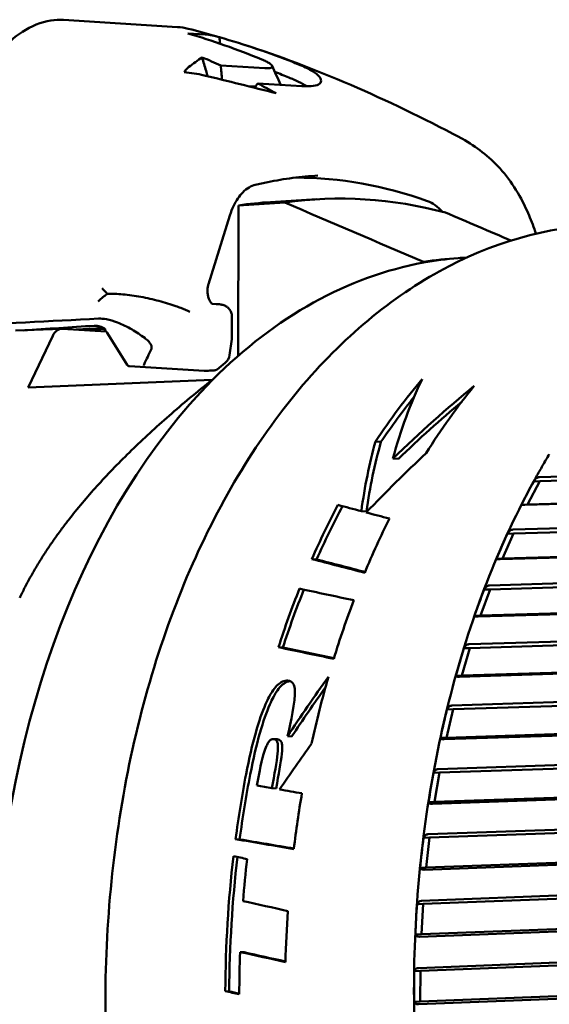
# Model space of a CAD drawing. Header units: millimetres. Extents: x 0 to 4686, y -120 to 1682.
# Tile 129 of 256: x 538 to 546, y 1378 to 1394. Entities that reach past the tile are written whole.
import ezdxf

# ---------------------------------------------------------------- set-up
doc = ezdxf.new("R2010")
doc.units = ezdxf.units.MM
doc.header["$LTSCALE"] = 2
doc.layers.add('Sichtbar (ISO)', color=7, linetype='Continuous', lineweight=50)

msp = doc.modelspace()

# ---------------------------------------------------------------- linework, layer by layer
at = {"layer": 'Sichtbar (ISO)'}
for p, q in [((538.3127, 1393.693), (540.1822, 1393.5765)), ((540.3491, 1393.4737), (540.6371, 1393.4558)), ((540.8898, 1392.9477), (541.6155, 1392.9024)), ((541.46, 1392.6013), (541.3367, 1392.609)), ((542.2217, 1392.6081), (541.496, 1392.6534)), ((541.1752, 1388.1877), (541.1816, 1390.6556)), ((541.9408, 1390.7011), (541.1816, 1390.6556)), ((541.7082, 1390.7088), (542.4666, 1390.7541)), ((540.6895, 1389.3658), (541.0414, 1390.4916)), ((544.2144, 1389.7286), (544.2144, 1389.7176)), ((540.8148, 1389.0378), (540.75, 1389.0419)), ((541.0738, 1388.4978), (541.0747, 1388.8285)), ((538.2845, 1388.6336), (537.5259, 1388.6022)), ((538.2977, 1388.6334), (539.0138, 1388.5888)), ((538.9551, 1388.6427), (538.5221, 1388.6194)), ((539.3587, 1388.0422), (539.0287, 1388.5676)), ((537.7374, 1387.6695), (538.1373, 1388.5157)), ((539.0826, 1388.5004), (539.0826, 1388.5004)), ((541.0713, 1388.4625), (541.035, 1388.2022)), ((541.0738, 1388.4977), (541.0738, 1388.4978)), ((540.9628, 1388.0744), (540.8301, 1387.9669)), ((539.398, 1388.0189), (540.6202, 1387.9427)), ((540.6254, 1387.9426), (540.6544, 1387.9439)), ((540.7475, 1387.7942), (537.7374, 1387.6695)), ((543.5164, 1386.7786), (543.4253, 1386.7843)), ((543.8012, 1386.5008), (543.7129, 1386.5064)), ((546.1143, 1386.2019), (558.9538, 1386.5389)), ((559.0272, 1386.4749), (546.1178, 1386.136)), ((546.1178, 1386.136), (545.9168, 1385.7544)), ((546.1178, 1386.136), (546.0184, 1386.1319)), ((558.7153, 1386.0861), (545.8757, 1385.749)), ((558.8262, 1386.0934), (545.9168, 1385.7544)), ((543.2769, 1385.6393), (543.1949, 1385.6444)), ((545.6795, 1385.3421), (558.5282, 1385.6981)), ((545.9168, 1385.7544), (545.8174, 1385.7503)), ((558.6052, 1385.6349), (545.6865, 1385.2768)), ((558.3156, 1385.2152), (545.4668, 1384.8591)), ((545.6865, 1385.2768), (545.5073, 1384.8699)), ((558.426, 1385.228), (545.5073, 1384.8699)), ((545.6865, 1385.2768), (545.5871, 1385.2727)), ((542.4616, 1384.8547), (542.3838, 1384.8596)), ((545.5073, 1384.8699), (545.408, 1384.8658)), ((545.2937, 1384.4274), (558.1506, 1384.8037)), ((558.231, 1384.7417), (545.3042, 1384.3633)), ((545.3042, 1384.3633), (545.1481, 1383.9338)), ((545.3042, 1384.3633), (545.2049, 1384.3592)), ((557.9653, 1384.294), (545.1084, 1383.9176)), ((558.0749, 1384.3122), (545.1481, 1383.9338)), ((545.1481, 1383.9338), (545.0488, 1383.9297)), ((544.9598, 1383.4642), (557.8236, 1383.8617)), ((557.9074, 1383.8014), (544.9736, 1383.4017)), ((541.9087, 1383.4109), (541.8363, 1383.4154)), ((544.9736, 1383.4017), (544.8416, 1382.9525)), ((544.9736, 1383.4017), (544.8742, 1383.3976)), ((557.6669, 1383.3287), (544.8031, 1382.9311)), ((557.7754, 1383.3523), (544.8416, 1382.9525)), ((544.8416, 1382.9525), (544.7423, 1382.9484)), ((544.6798, 1382.459), (557.5494, 1382.8786)), ((557.6365, 1382.8204), (544.6969, 1382.3985)), ((557.4224, 1382.3259), (544.5528, 1381.9062)), ((544.6969, 1382.3985), (544.5899, 1381.9328)), ((557.5296, 1382.3547), (544.5899, 1381.9328)), ((544.6969, 1382.3985), (544.5975, 1382.3943)), ((541.9839, 1381.9554), (542.0527, 1381.9511)), ((544.5899, 1381.9328), (544.4906, 1381.9286)), ((541.8202, 1381.9064), (541.7515, 1381.9107)), ((544.4557, 1381.4187), (557.3299, 1381.8611)), ((557.4202, 1381.8054), (544.476, 1381.3605)), ((557.2335, 1381.2925), (544.3593, 1380.85)), ((544.476, 1381.3605), (544.3766, 1381.3564)), ((544.476, 1381.3605), (544.3948, 1380.8815)), ((557.339, 1381.3263), (544.3948, 1380.8815)), ((541.7979, 1381.1014), (541.7305, 1381.1056)), ((544.2891, 1380.3504), (557.1666, 1380.8161)), ((544.3948, 1380.8815), (544.2954, 1380.8773)), ((557.2599, 1380.7634), (544.3124, 1380.295)), ((541.2007, 1380.2668), (541.1344, 1380.2709)), ((544.3124, 1380.295), (544.213, 1380.2909)), ((557.1014, 1380.2356), (544.224, 1379.7697)), ((544.3124, 1380.295), (544.2575, 1379.8058)), ((557.205, 1380.2742), (544.2575, 1379.8058)), ((544.2575, 1379.8058), (544.1581, 1379.8017)), ((544.1811, 1379.2613), (557.0606, 1379.7509)), ((557.1567, 1379.7014), (544.2072, 1379.2091)), ((544.2072, 1379.2091), (544.1078, 1379.205)), ((544.2072, 1379.2091), (544.179, 1378.7132)), ((557.1285, 1379.2055), (544.179, 1378.7132)), ((557.0271, 1379.1623), (544.1477, 1378.6726)), ((544.179, 1378.7132), (544.0796, 1378.7091)), ((544.1324, 1378.159), (557.0126, 1378.6726)), ((557.1114, 1378.6268), (544.1611, 1378.1103)), ((541.2733, 1378.4163), (541.2081, 1378.4203)), ((544.1611, 1378.1103), (544.0618, 1378.1062)), ((557.0111, 1378.08), (544.1309, 1377.5663)), ((557.11, 1378.1274), (544.1598, 1377.611)), ((544.1611, 1378.1103), (544.1598, 1377.611)), ((541.03, 1377.7763), (540.9648, 1377.7804)), ((544.1598, 1377.611), (544.0605, 1377.6069))]:
    msp.add_line(p, q, dxfattribs=at)
for centre, radius, start, end in [((540.8369, 1388.2298), 0.2, 309.00919, 352.05248), ((539.4011, 1388.0688), 0.05, 212.13346, 266.4315), ((540.6233, 1387.9926), 0.05, 266.4315, 272.4433)]:
    msp.add_arc(centre, radius, start, end, dxfattribs=at)
for centre, major_axis, ratio, start_param, end_param in [((535.5267, 1374.0248), (1.2077, 19.9635), 0.757578, 6.0015774, 6.022855), ((540.4352, 1390.5596), (-1.3443, 1.9708), 0.8580977, 5.527178, 5.6786092), ((535.4956, 1374.0268), (1.2774, 19.9592), 0.7580381, 5.9393073, 5.9611426), ((542.4619, 1376.8171), (-0.5917, 14.288), 0.6504716, 6.0235274, 6.25606), ((543.2175, 1375.494), (-0.6322, 15.2662), 0.6504716, 6.0829467, 6.3482768), ((542.4584, 1375.4625), (-0.6316, 15.2522), 0.6504716, 0.0119588, 0.0652136), ((-1331.6181, -5586.6919), (433.4957, 7320.2079), 0.7574356, 6.017175, 6.0176092), ((544.1495, 1389.7525), (-0.0414, 0.999), 0.6504716, 5.6098733, 6.0235334), ((-1349.2147, -5585.5945), (479.3711, 7317.3469), 0.7581553, 6.0221543, 6.0223592), ((545.4976, 1377.0127), (-0.5296, 12.789), 0.6504716, 0.0909873, 0.5412656), ((545.4976, 1377.0127), (-0.5296, 12.789), 0.6504716, 0.0226563, 0.0909873), ((545.4939, 1375.5882), (-0.5884, 14.209), 0.6504716, 0.0136184, 0.0750274), ((494.8127, 1391.0017), (59.9998, -0.1564), 0.0512851, 5.4217232, 5.5375557), ((494.407, 1390.8161), (-60.176, -0.2432), 0.0569448, 2.3724022, 2.4006949), ((538.2969, 1388.3338), (-0.0124, 0.2997), 0.6504716, 6.2156118, 7.1755428), ((540.8732, 1388.4901), (0.1981, -0.0277), 0.9055158, 0, 0.0000939), ((440.0224, 1361.5403), (-101.2963, -44.994), 0.36965, 2.7348254, 2.7396999), ((539.6306, 1388.0808), (0.0002, 0.0499), 0.0239599, 3.2190293, 3.7439249), ((539.7027, 1388.0872), (-0.0702, -0.0525), 0.2644024, 5.817709, 6.0719437), ((545.4976, 1377.0127), (0.5296, -12.789), 0.6504716, 3.6828582, 5.4688483), ((549.5933, 1377.1823), (-0.5482, 13.2387), 0.6504716, 0.6125271, 0.7327803), ((553.1521, 1377.3297), (7.1362, -12.4896), 0.5321018, 3.4853138, 3.6376756), ((546.4162, 1377.0508), (-7.5347, -12.8465), 0.5367824, 4.1059517, 4.2390987), ((550.5723, 1377.2229), (0.5482, -13.2387), 0.6504716, 3.7733345, 3.8995204), ((549.5933, 1377.1823), (0.5441, -13.1387), 0.6504716, 3.7808006, 3.8669658), ((546.4162, 1377.0508), (-7.4779, -12.7496), 0.5367824, 4.1272756, 4.2321563), ((553.0196, 1377.3242), (7.519, -12.4409), 0.5195794, 3.5963985, 3.7161506), ((553.0196, 1377.3242), (7.4622, -12.347), 0.5195794, 3.5889914, 3.7103485), ((546.5706, 1377.0572), (-8.0687, -12.8159), 0.5209593, 4.2441185, 4.3411871), ((545.9734, 1385.9434), (-0.382, -0.7214), 0.0609772, 4.4804555, 5.0155101), ((549.5933, 1377.1823), (-0.5482, 13.2387), 0.6504716, 0.8407172, 0.9255054), ((549.5933, 1377.1823), (0.5441, -13.1387), 0.6504716, 3.9778342, 4.0621325), ((664.993, 1374.8377), (-158.5235, 25.6393), 0.0840359, 0.7044839, 0.7082736), ((550.5723, 1377.2229), (0.5482, -13.2387), 0.6504716, 4.0080896, 4.0914129), ((668.7099, 1374.5078), (-163.3627, 26.4222), 0.0840347, 0.7090553, 0.7126709), ((545.5531, 1385.0716), (-0.3405, -0.7694), 0.0614308, 4.4751467, 5.0102012), ((575.6364, 1378.2608), (48.4274, -11.1831), 0.0289428, 3.962224, 3.9865389), ((575.6364, 1378.2608), (48.0619, -11.0987), 0.0289428, 3.9572584, 3.9798366), ((549.5933, 1377.1823), (-0.5482, 13.2387), 0.6504716, 0.969748, 1.053834), ((549.5933, 1377.1823), (0.5441, -13.1387), 0.6504716, 4.1078011, 4.1917557), ((738.479, 1369.2258), (-267.5877, 37.6698), 0.0666448, 0.7566457, 0.7615248), ((545.1823, 1384.1468), (-0.2967, -0.8122), 0.0615941, 4.4702979, 5.0053525), ((550.5723, 1377.2229), (0.5482, -13.2387), 0.6504716, 4.131903, 4.2151092), ((760.4287, 1367.0844), (-303.4629, 42.7234), 0.0666358, 0.7759498, 0.7802444), ((757.9647, 1367.2468), (-299.7082, 42.1946), 0.0666365, 0.7751405, 0.7791602), ((544.8638, 1383.1753), (-0.2508, -0.8494), 0.0615754, 4.4658543, 5.0009089), ((548.5826, 1376.8637), (-8.1131, -13.1664), 0.5368209, 4.5792182, 4.655901), ((550.5723, 1377.2229), (0.5482, -13.2387), 0.6504716, 4.2400411, 4.3297415), ((548.5838, 1376.8597), (-8.053, -13.0735), 0.5370031, 4.5891328, 4.6531102), ((544.5996, 1382.1638), (-0.2033, -0.8809), 0.0614678, 4.4618091, 4.9967616), ((548.4716, 1377.1359), (-9.0241, -12.7757), 0.4915898, 4.6917243, 4.7503056), ((549.5933, 1377.1823), (-0.5482, 13.2387), 0.6504716, 1.2250844, 1.3084848), ((549.5933, 1377.1823), (0.5441, -13.1387), 0.6504716, 4.364505, 4.4485774), ((544.3915, 1381.1192), (-0.1543, -0.9061), 0.0612951, 4.4579358, 4.9929904), ((550.5723, 1377.2229), (0.5482, -13.2387), 0.6504716, 4.3945118, 4.4657468), ((543.9799, 1376.9499), (0.4965, -11.9897), 0.6504715, 4.3657345, 5.5917188), ((888.8173, 1357.3502), (512.0548, -62.5524), 0.0509534, 3.9722377, 3.9747705), ((886.0748, 1357.522), (-507.7845, 62.0307), 0.0509536, 0.8304018, 0.832781), ((544.2411, 1380.0486), (-0.1043, -0.9253), 0.0611357, 4.4543362, 4.9893907), ((549.5933, 1377.1823), (-0.5482, 13.2387), 0.6504716, 1.3299801, 1.4986945), ((549.5933, 1377.1823), (0.5441, -13.1387), 0.6504716, 4.4710533, 4.6402527), ((549.8233, 1377.1919), (0.5482, -13.2387), 0.6504716, 4.4761681, 4.5289336), ((771.8274, 1363.9676), (-341.304, 51.9215), 0.0760478, 0.8407034, 0.8436185), ((544.1492, 1378.9593), (-0.0537, -0.9381), 0.0610069, 4.450896, 4.9859505), ((550.5723, 1377.2229), (0.5482, -13.2387), 0.6504716, 4.5437715, 4.6073308), ((549.8233, 1377.1919), (0.5482, -13.2387), 0.6504716, 4.5925652, 4.6448154), ((771.8585, 1363.6217), (346.1517, -52.6596), 0.0760459, 3.9947444, 3.9976181), ((770.1926, 1363.7256), (-343.5239, 52.2598), 0.0760459, 0.8530743, 0.8557173), ((544.1166, 1377.8589), (-0.0026, -0.9445), 0.0609276, 4.4475573, 4.9826119)]:
    msp.add_ellipse(centre, major_axis=major_axis, ratio=ratio, start_param=start_param, end_param=end_param, dxfattribs=at)
for points, knots in [([(536.9171, 1392.7277), (537.029, 1392.8903), (537.1472, 1393.0444), (537.3868, 1393.3039), (537.511, 1393.4141), (537.7876, 1393.5947), (537.9464, 1393.66), (538.1755, 1393.6942), (538.2444, 1393.6973), (538.3127, 1393.693)], [0, 0, 0, 0, 0.06005588, 0.06005588, 0.11833037, 0.11833037, 0.18428873, 0.18428873, 0.21218576, 0.21218576, 0.21218576, 0.21218576]), ([(540.8701, 1393.409), (540.8316, 1393.4221), (540.793, 1393.4326), (540.7152, 1393.4482), (540.6761, 1393.4533), (540.6371, 1393.4558)], [-0.035989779, -0.035989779, -0.035989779, -0.035989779, -0.017994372, -0.017994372, -0.000001, -0.000001, -0.000001, -0.000001]), ([(542.083, 1392.9988), (541.8875, 1393.0761), (541.69, 1393.1482), (541.2858, 1393.285), (541.078, 1393.3496), (540.8701, 1393.409)], [-0.16641715, -0.16641715, -0.16641715, -0.16641715, -0.08484688, -0.08484688, -0.00000302, -0.00000302, -0.00000302, -0.00000302]), ([(540.6736, 1392.7715), (540.6656, 1392.7999), (540.6576, 1392.8283), (540.6496, 1392.8568), (540.639, 1392.894), (540.6285, 1392.9313), (540.618, 1392.9685), (540.6075, 1393.0058), (540.5971, 1393.043), (540.5866, 1393.0802)], [0.07934643, 0.07934643, 0.07934643, 0.07934643, 0.33333333, 0.33333333, 0.33333333, 0.66666667, 0.66666667, 0.66666667, 1, 1, 1, 1]), ([(540.3677, 1392.9225), (540.3549, 1392.9127), (540.3422, 1392.9006), (540.3164, 1392.8721), (540.3034, 1392.8554), (540.2905, 1392.8368)], [-0.043088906, -0.043088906, -0.043088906, -0.043088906, -0.021939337, -0.021939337, -0.00000103, -0.00000103, -0.00000103, -0.00000103]), ([(541.5621, 1393.0462), (541.5751, 1393.0408), (541.5879, 1393.0353), (541.6123, 1393.0243), (541.6235, 1393.0189), (541.655, 1393.0031), (541.6732, 1392.9928), (541.7157, 1392.9649), (541.7318, 1392.9488), (541.7378, 1392.9263), (541.7357, 1392.9143), (541.6907, 1392.9022), (541.6618, 1392.8996), (541.6155, 1392.9024)], [0.000001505, 0.000001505, 0.000001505, 0.000001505, 0.00544338, 0.00544338, 0.010652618, 0.010652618, 0.020989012, 0.020989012, 0.040106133, 0.040106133, 0.053367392, 0.053367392, 0.062313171, 0.062313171, 0.062313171, 0.062313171]), ([(542.4587, 1392.8077), (542.4208, 1392.8397), (542.3694, 1392.8704), (542.2711, 1392.9192), (542.2331, 1392.9364), (542.1576, 1392.9688), (542.1213, 1392.9837), (542.083, 1392.9988)], [-0.070492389, -0.070492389, -0.070492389, -0.070492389, -0.035134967, -0.035134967, -0.015939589, -0.015939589, -0.000001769, -0.000001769, -0.000001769, -0.000001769]), ([(542.2786, 1392.618), (542.2752, 1392.6202), (542.2718, 1392.6223), (542.2684, 1392.6244), (542.2515, 1392.6349), (542.2333, 1392.6452), (542.214, 1392.6556), (542.2102, 1392.6576), (542.2063, 1392.6597), (542.2024, 1392.6617), (542.1864, 1392.6701), (542.1697, 1392.6784), (542.1522, 1392.6868), (542.1392, 1392.6929), (542.1258, 1392.6992), (542.112, 1392.7054), (542.1027, 1392.7096), (542.0932, 1392.7138), (542.0835, 1392.718), (542.0596, 1392.7285), (542.0346, 1392.739), (542.0087, 1392.7496)], [0.00000022, 0.00000022, 0.00000022, 0.00000022, 0.04875539, 0.04875539, 0.04875539, 0.2867443, 0.2867443, 0.2867443, 0.33333333, 0.33333333, 0.33333333, 0.52481799, 0.52481799, 0.52481799, 0.66666667, 0.66666667, 0.66666667, 0.76264457, 0.76264457, 0.76264457, 0.99999894, 0.99999894, 0.99999894, 0.99999894]), ([(542.2217, 1392.6081), (542.2959, 1392.6035), (542.3575, 1392.6048), (542.4545, 1392.6184), (542.4894, 1392.6305), (542.5335, 1392.6653), (542.5405, 1392.6881), (542.5257, 1392.7354), (542.5087, 1392.7654), (542.4587, 1392.8077)], [0.000001, 0.000001, 0.000001, 0.000001, 0.03417236, 0.03417236, 0.06802588, 0.06802588, 0.10413751, 0.10413751, 0.13164634, 0.13164634, 0.13164634, 0.13164634]), ([(541.8686, 1392.6339), (541.8688, 1392.6334), (541.869, 1392.633), (541.8695, 1392.6317), (541.8698, 1392.6309), (541.8701, 1392.63)], [0.0708216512, 0.0708216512, 0.0708216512, 0.0708216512, 0.0717918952, 0.0717918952, 0.0735280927, 0.0735280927, 0.0735280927, 0.0735280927]), ([(544.8063, 1391.7693), (545.0372, 1391.6469), (545.25, 1391.4869), (545.6296, 1391.0872), (545.7868, 1390.8385), (545.9541, 1390.4675), (545.9937, 1390.3662), (546.0291, 1390.2624)], [0, 0, 0, 0, 0.08733668, 0.08733668, 0.18363003, 0.18363003, 0.21808166, 0.21808166, 0.21808166, 0.21808166]), ([(542.4816, 1391.1427), (542.4128, 1391.1386), (542.3442, 1391.1333), (542.207, 1391.1203), (542.1385, 1391.1126), (542.0016, 1391.0948), (541.9333, 1391.0847), (541.7968, 1391.0622), (541.7286, 1391.0497), (541.5926, 1391.0224), (541.5247, 1391.0076), (541.4569, 1390.9915)], [4.79192137, 4.79192137, 4.79192137, 4.79192137, 4.81453361, 4.81453361, 4.83714585, 4.83714585, 4.85975809, 4.85975809, 4.88237033, 4.88237033, 4.90498257, 4.90498257, 4.90498257, 4.90498257]), ([(541.4569, 1390.9915), (541.3898, 1390.9757), (541.3178, 1390.9351), (541.1954, 1390.8096), (541.1428, 1390.733), (541.078, 1390.5962), (541.0582, 1390.5452), (541.0414, 1390.4916)], [0, 0, 0, 0, 0.043607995, 0.043607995, 0.079149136, 0.079149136, 0.09766944, 0.09766944, 0.09766944, 0.09766944]), ([(547.1502, 1390.3425), (546.2315, 1390.3045), (545.3227, 1390.0427), (543.6111, 1389.099), (542.8096, 1388.413), (541.3918, 1386.6817), (540.7778, 1385.6322), (539.8041, 1383.2794), (539.4453, 1381.9757), (539.0193, 1379.2482), (538.952, 1377.8249), (539.1152, 1375.0019), (539.3456, 1373.6027), (540.0815, 1370.9683), (540.587, 1369.7336), (541.8246, 1367.5535), (542.5566, 1366.6085), (544.1744, 1365.109), (545.0599, 1364.5532), (546.7226, 1363.9546), (547.4876, 1363.8338), (548.2466, 1363.8652)], [4.7799625, 4.7799625, 4.7799625, 4.7799625, 5.0935584, 5.0935584, 5.4108132, 5.4108132, 5.7319747, 5.7319747, 6.0540001, 6.0540001, 6.3759144, 6.3759144, 6.6977438, 6.6977438, 7.0196847, 7.0196847, 7.3416854, 7.3416854, 7.6624696, 7.6624696, 7.9215552, 7.9215552, 7.9215552, 7.9215552]), ([(540.6895, 1389.3658), (540.6844, 1389.3497), (540.6803, 1389.3314), (540.6748, 1389.2926), (540.6735, 1389.2715), (540.6741, 1389.2288), (540.6762, 1389.2066), (540.6836, 1389.1646), (540.689, 1389.1443), (540.7017, 1389.1089), (540.7091, 1389.0933), (540.7234, 1389.0692), (540.7305, 1389.06), (540.742, 1389.0476), (540.7465, 1389.0442), (540.7507, 1389.0414), (540.7515, 1389.0411), (540.7515, 1389.0411)], [0, 0, 0, 0, 0.006080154, 0.006080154, 0.01236302, 0.01236302, 0.018911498, 0.018911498, 0.025501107, 0.025501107, 0.031880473, 0.031880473, 0.037872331, 0.037872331, 0.043691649, 0.043691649, 0.047637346, 0.047637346, 0.047637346, 0.047637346]), ([(538.946, 1389.2974), (538.9544, 1389.2882), (538.9632, 1389.2786), (538.9723, 1389.2688), (538.9813, 1389.259), (538.9907, 1389.2489), (539.0005, 1389.2387), (539.0102, 1389.2284), (539.0203, 1389.2179), (539.0307, 1389.2071)], [0, 0, 0, 0, 0.3333333, 0.3333333, 0.3333333, 0.6666667, 0.6666667, 0.6666667, 1, 1, 1, 1]), ([(540.3844, 1388.913), (540.3408, 1388.9334), (540.2913, 1388.954), (540.2374, 1388.9744), (540.2106, 1388.9845), (540.1826, 1388.9946), (540.1539, 1389.0046), (540.0678, 1389.0346), (539.9747, 1389.0636), (539.8782, 1389.0892), (539.7816, 1389.1149), (539.6817, 1389.1372), (539.5817, 1389.1553), (539.4817, 1389.1734), (539.3817, 1389.1872), (539.2881, 1389.196), (539.1944, 1389.2047), (539.1071, 1389.2083), (539.0307, 1389.2071)], [0, 0, 0, 0, 0.133407, 0.133407, 0.133407, 0.2, 0.2, 0.2, 0.4, 0.4, 0.4, 0.6, 0.6, 0.6, 0.8, 0.8, 0.8, 1, 1, 1, 1]), ([(540.8148, 1389.0378), (540.8422, 1389.0361), (540.864, 1389.0344), (540.8924, 1389.0306), (540.9, 1389.0294), (540.9138, 1389.0265), (540.9189, 1389.0253), (540.9339, 1389.0211), (540.9447, 1389.0175), (540.9649, 1389.0083), (540.9746, 1389.0031), (540.9973, 1388.9882), (541.0099, 1388.9775), (541.0348, 1388.9508), (541.0464, 1388.9337), (541.0643, 1388.8962), (541.0704, 1388.8753), (541.0742, 1388.8457), (541.0747, 1388.8371), (541.0747, 1388.8285)], [0, 0, 0, 0, 0.011991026, 0.011991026, 0.016269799, 0.016269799, 0.018520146, 0.018520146, 0.022267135, 0.022267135, 0.02565082, 0.02565082, 0.030577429, 0.030577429, 0.036677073, 0.036677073, 0.043072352, 0.043072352, 0.045648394, 0.045648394, 0.045648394, 0.045648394]), ([(538.8868, 1388.7992), (538.9272, 1388.8013), (538.9712, 1388.7979), (539.0757, 1388.7786), (539.1367, 1388.7602), (539.2779, 1388.7049), (539.3584, 1388.6646), (539.5079, 1388.5774), (539.5778, 1388.5313), (539.6454, 1388.4822)], [-0.093329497, -0.093329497, -0.093329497, -0.093329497, -0.075403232, -0.075403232, -0.053185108, -0.053185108, -0.025078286, -0.025078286, -0.000001, -0.000001, -0.000001, -0.000001]), ([(538.818, 1388.6827), (538.8281, 1388.6833), (538.8381, 1388.6832), (538.848, 1388.6824), (538.8492, 1388.6823), (538.8505, 1388.6822), (538.8517, 1388.6821), (538.8603, 1388.6813), (538.8689, 1388.68), (538.8772, 1388.6784), (538.8812, 1388.6776), (538.8851, 1388.6767), (538.889, 1388.6758), (538.8944, 1388.6745), (538.8997, 1388.6731), (538.9049, 1388.6715), (538.9108, 1388.6697), (538.9165, 1388.6678), (538.9221, 1388.6657), (538.925, 1388.6647), (538.9278, 1388.6636), (538.9306, 1388.6625), (538.9374, 1388.6598), (538.9439, 1388.6569), (538.9502, 1388.6539), (538.9515, 1388.6533), (538.9529, 1388.6526), (538.9542, 1388.652), (538.9608, 1388.6487), (538.967, 1388.6453), (538.9729, 1388.6419), (538.9737, 1388.6414), (538.9745, 1388.641), (538.9753, 1388.6405), (538.9808, 1388.6372), (538.9859, 1388.6339), (538.9908, 1388.6306), (538.9918, 1388.6299), (538.9928, 1388.6292), (538.9938, 1388.6285), (538.9975, 1388.6259), (539.001, 1388.6233), (539.0043, 1388.6206), (539.0062, 1388.6191), (539.0081, 1388.6175), (539.01, 1388.616)], [0, 0, 0, 0, 0.125, 0.125, 0.125, 0.1404556, 0.1404556, 0.1404556, 0.25, 0.25, 0.25, 0.3024157, 0.3024157, 0.3024157, 0.375, 0.375, 0.375, 0.4577301, 0.4577301, 0.4577301, 0.5, 0.5, 0.5, 0.6027828, 0.6027828, 0.6027828, 0.625, 0.625, 0.625, 0.7347365, 0.7347365, 0.7347365, 0.75, 0.75, 0.75, 0.853141, 0.853141, 0.853141, 0.875, 0.875, 0.875, 0.9538508, 0.9538508, 0.9538508, 1, 1, 1, 1]), ([(539.0287, 1388.5676), (539.0147, 1388.59), (538.9968, 1388.6103), (538.9673, 1388.6346), (538.9572, 1388.6417), (538.9384, 1388.6529), (538.9296, 1388.6575), (538.9156, 1388.6637), (538.9101, 1388.6659), (538.9017, 1388.6688), (538.8985, 1388.6698), (538.8912, 1388.672), (538.8877, 1388.6729), (538.883, 1388.674), (538.8816, 1388.6743), (538.8809, 1388.6744), (538.8808, 1388.6745), (538.8808, 1388.6745)], [0, 0, 0, 0, 0.007975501, 0.007975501, 0.011739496, 0.011739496, 0.014925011, 0.014925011, 0.01708228, 0.01708228, 0.018573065, 0.018573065, 0.021025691, 0.021025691, 0.023453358, 0.023453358, 0.024340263, 0.024340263, 0.024340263, 0.024340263]), ([(539.7534, 1388.3026), (539.7559, 1388.3078), (539.7574, 1388.3135), (539.7587, 1388.3262), (539.7584, 1388.3332), (539.7544, 1388.3546), (539.7482, 1388.3698), (539.7291, 1388.4018), (539.7163, 1388.4181), (539.6847, 1388.4512), (539.6656, 1388.4676), (539.6454, 1388.4822)], [0.000001, 0.000001, 0.000001, 0.000001, 0.003306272, 0.003306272, 0.006697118, 0.006697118, 0.013161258, 0.013161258, 0.019828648, 0.019828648, 0.027303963, 0.027303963, 0.027303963, 0.027303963]), ([(540.8301, 1387.9669), (540.8268, 1387.9642), (540.8232, 1387.962), (540.8172, 1387.9591), (540.8146, 1387.9582), (540.8103, 1387.9567), (540.8084, 1387.9562), (540.8031, 1387.955), (540.8001, 1387.9544), (540.7873, 1387.9524), (540.7765, 1387.9514), (540.7346, 1387.9478), (540.6966, 1387.9457), (540.6544, 1387.9439)], [0, 0, 0, 0, 0.001363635, 0.001363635, 0.00253371, 0.00253371, 0.00373516, 0.00373516, 0.006147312, 0.006147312, 0.013392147, 0.013392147, 0.030216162, 0.030216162, 0.030216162, 0.030216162]), ([(546.2744, 1386.5773), (546.256, 1386.5468), (546.2377, 1386.5161), (546.2013, 1386.4545), (546.1832, 1386.4236), (546.1473, 1386.3615), (546.1294, 1386.3303), (546.0938, 1386.2676), (546.0762, 1386.2362), (546.041, 1386.173), (546.0235, 1386.1413), (546.0062, 1386.1094)], [5.557996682, 5.557996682, 5.557996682, 5.557996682, 5.56745652, 5.56745652, 5.576916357, 5.576916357, 5.586376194, 5.586376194, 5.595836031, 5.595836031, 5.605295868, 5.605295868, 5.605295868, 5.605295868]), ([(546.1143, 1386.2019), (546.1134, 1386.2019), (546.1125, 1386.2018), (546.1117, 1386.2018), (546.0949, 1386.2011), (546.0758, 1386.1939), (546.0454, 1386.1715), (546.0295, 1386.1517), (546.0184, 1386.1319)], [0.143052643, 0.143052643, 0.143052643, 0.143052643, 0.143393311, 0.143393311, 0.143393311, 0.150034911, 0.150034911, 0.157564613, 0.157564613, 0.157564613, 0.157564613]), ([(545.8745, 1385.8619), (545.3531, 1384.8557), (544.9325, 1383.7286), (544.3262, 1381.3269), (544.1404, 1380.0524), (544.0186, 1377.4625), (544.0825, 1376.1474), (544.4547, 1373.5862), (544.7629, 1372.3405), (545.5988, 1370.0225), (546.1264, 1368.9506), (546.7426, 1368.0104)], [5.6295557, 5.6295557, 5.6295557, 5.6295557, 5.9224488, 5.9224488, 6.2153419, 6.2153419, 6.5082351, 6.5082351, 6.8011282, 6.8011282, 7.0940214, 7.0940214, 7.0940214, 7.0940214]), ([(545.8174, 1385.7503), (545.8174, 1385.7492), (545.8224, 1385.7483), (545.8409, 1385.7479), (545.8562, 1385.7482), (545.873, 1385.7489), (545.8739, 1385.7489), (545.8748, 1385.749), (545.8757, 1385.749)], [0.129222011, 0.129222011, 0.129222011, 0.129222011, 0.13675171, 0.13675171, 0.143393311, 0.143393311, 0.143393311, 0.143733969, 0.143733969, 0.143733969, 0.143733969]), ([(545.6794, 1385.3421), (545.6786, 1385.342), (545.6777, 1385.342), (545.6768, 1385.342), (545.66, 1385.3413), (545.6413, 1385.3341), (545.612, 1385.312), (545.5972, 1385.2924), (545.5871, 1385.2727)], [0.143052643, 0.143052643, 0.143052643, 0.143052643, 0.143393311, 0.143393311, 0.143393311, 0.150034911, 0.150034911, 0.157564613, 0.157564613, 0.157564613, 0.157564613]), ([(545.408, 1384.8658), (545.4081, 1384.8631), (545.4133, 1384.8607), (545.4319, 1384.8585), (545.4474, 1384.8583), (545.4642, 1384.859), (545.465, 1384.859), (545.4659, 1384.859), (545.4668, 1384.8591)], [0.129222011, 0.129222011, 0.129222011, 0.129222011, 0.13675171, 0.13675171, 0.143393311, 0.143393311, 0.143393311, 0.143733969, 0.143733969, 0.143733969, 0.143733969]), ([(545.2937, 1384.4274), (545.2929, 1384.4274), (545.292, 1384.4274), (545.2911, 1384.4273), (545.2743, 1384.4266), (545.256, 1384.4195), (545.2277, 1384.3978), (545.2139, 1384.3785), (545.2049, 1384.3592)], [0.143052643, 0.143052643, 0.143052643, 0.143052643, 0.143393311, 0.143393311, 0.143393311, 0.150034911, 0.150034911, 0.157564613, 0.157564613, 0.157564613, 0.157564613]), ([(545.0488, 1383.9297), (545.0492, 1383.9255), (545.0546, 1383.9215), (545.0735, 1383.9176), (545.089, 1383.9168), (545.1058, 1383.9175), (545.1067, 1383.9176), (545.1075, 1383.9176), (545.1084, 1383.9176)], [0.129222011, 0.129222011, 0.129222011, 0.129222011, 0.13675171, 0.13675171, 0.143393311, 0.143393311, 0.143393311, 0.143733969, 0.143733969, 0.143733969, 0.143733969]), ([(544.9597, 1383.4642), (544.9589, 1383.4642), (544.958, 1383.4641), (544.9571, 1383.4641), (544.9403, 1383.4634), (544.9223, 1383.4565), (544.8951, 1383.4352), (544.8823, 1383.4164), (544.8742, 1383.3976)], [0.143052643, 0.143052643, 0.143052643, 0.143052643, 0.143393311, 0.143393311, 0.143393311, 0.150034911, 0.150034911, 0.157564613, 0.157564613, 0.157564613, 0.157564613]), ([(544.7423, 1382.9484), (544.743, 1382.9426), (544.7488, 1382.9371), (544.768, 1382.9316), (544.7837, 1382.9303), (544.8005, 1382.931), (544.8013, 1382.931), (544.8022, 1382.9311), (544.8031, 1382.9311)], [0.129222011, 0.129222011, 0.129222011, 0.129222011, 0.13675171, 0.13675171, 0.143393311, 0.143393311, 0.143393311, 0.143733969, 0.143733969, 0.143733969, 0.143733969]), ([(541.971, 1382.8674), (541.9553, 1382.8667), (541.9391, 1382.8642), (541.9089, 1382.855), (541.8953, 1382.8492), (541.8645, 1382.832), (541.8411, 1382.8161), (541.7817, 1382.756), (541.7547, 1382.72), (541.7023, 1382.6387), (541.6663, 1382.5755), (541.5194, 1382.2397), (541.4051, 1381.8536), (541.3057, 1381.333)], [0.000001, 0.000001, 0.000001, 0.000001, 0.006213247, 0.006213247, 0.011348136, 0.011348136, 0.017853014, 0.017853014, 0.024772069, 0.024772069, 0.033024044, 0.033024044, 0.054003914, 0.054003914, 0.054003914, 0.054003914]), ([(542.023, 1382.8613), (542.0151, 1382.8602), (542.0072, 1382.8586), (541.9834, 1382.8522), (541.9678, 1382.8459), (541.9352, 1382.8275), (541.9117, 1382.8116), (541.8521, 1382.7514), (541.8251, 1382.7154), (541.7725, 1382.6342), (541.7364, 1382.5711), (541.5888, 1382.2354), (541.4736, 1381.8491), (541.3734, 1381.3287)], [0.002448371, 0.002448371, 0.002448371, 0.002448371, 0.005483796, 0.005483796, 0.011388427, 0.011388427, 0.017839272, 0.017839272, 0.024674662, 0.024674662, 0.032822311, 0.032822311, 0.053581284, 0.053581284, 0.053581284, 0.053581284]), ([(541.971, 1382.8674), (541.9918, 1382.8682), (542.0117, 1382.866), (542.0467, 1382.8521), (542.0607, 1382.841), (542.0815, 1382.8119), (542.091, 1382.792), (542.1054, 1382.7231), (542.1067, 1382.6809), (542.0966, 1382.4146), (542.0031, 1382.0403), (541.9839, 1381.9554)], [-0.046662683, -0.046662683, -0.046662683, -0.046662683, -0.041667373, -0.041667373, -0.036724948, -0.036724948, -0.032392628, -0.032392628, -0.027303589, -0.027303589, -0.000001, -0.000001, -0.000001, -0.000001]), ([(544.6798, 1382.459), (544.6789, 1382.459), (544.678, 1382.4589), (544.6772, 1382.4589), (544.6603, 1382.4582), (544.6426, 1382.4515), (544.6165, 1382.4309), (544.6046, 1382.4126), (544.5975, 1382.3943)], [0.143052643, 0.143052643, 0.143052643, 0.143052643, 0.143393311, 0.143393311, 0.143393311, 0.150034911, 0.150034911, 0.157564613, 0.157564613, 0.157564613, 0.157564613]), ([(541.763, 1381.9092), (541.7559, 1381.9105), (541.7485, 1381.9112), (541.7346, 1381.9101), (541.7281, 1381.9087), (541.7135, 1381.9031), (541.7058, 1381.8983), (541.6903, 1381.8849), (541.6832, 1381.8764), (541.6667, 1381.8527), (541.6578, 1381.8356), (541.6386, 1381.7939), (541.6253, 1381.7616), (541.5668, 1381.5817), (541.5222, 1381.3774), (541.4809, 1381.1482)], [0.000001, 0.000001, 0.000001, 0.000001, 0.00298318, 0.00298318, 0.005455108, 0.005455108, 0.008545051, 0.008545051, 0.011916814, 0.011916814, 0.017240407, 0.017240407, 0.024280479, 0.024280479, 0.043905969, 0.043905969, 0.043905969, 0.043905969]), ([(541.763, 1381.9092), (541.7763, 1381.9065), (541.7883, 1381.9012), (541.8063, 1381.8847), (541.8124, 1381.8752), (541.8237, 1381.8472), (541.8266, 1381.8272), (541.8293, 1381.7772), (541.8288, 1381.7354), (541.8084, 1381.5365), (541.7712, 1381.335), (541.7305, 1381.1056)], [-0.17197263, -0.17197263, -0.17197263, -0.17197263, -0.15039818, -0.15039818, -0.13268255, -0.13268255, -0.10641692, -0.10641692, -0.07207955, -0.07207955, -0.000001, -0.000001, -0.000001, -0.000001]), ([(541.8317, 1381.9049), (541.845, 1381.9022), (541.857, 1381.8969), (541.875, 1381.8804), (541.8811, 1381.8709), (541.8923, 1381.8429), (541.8952, 1381.8228), (541.8972, 1381.7846), (541.8986, 1381.7444), (541.8765, 1381.5323), (541.8389, 1381.3311), (541.7979, 1381.1014)], [-0.24950381, -0.24950381, -0.24950381, -0.24950381, -0.20481316, -0.20481316, -0.16815211, -0.16815211, -0.11378227, -0.11378227, -0.07221125, -0.07221125, -0.000001, -0.000001, -0.000001, -0.000001]), ([(544.4906, 1381.9286), (544.4918, 1381.9214), (544.4979, 1381.9144), (544.5176, 1381.9072), (544.5334, 1381.9054), (544.5502, 1381.9061), (544.5511, 1381.9062), (544.5519, 1381.9062), (544.5528, 1381.9063)], [0.129222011, 0.129222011, 0.129222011, 0.129222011, 0.13675171, 0.13675171, 0.143393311, 0.143393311, 0.143393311, 0.143733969, 0.143733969, 0.143733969, 0.143733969]), ([(544.4557, 1381.4187), (544.4548, 1381.4186), (544.454, 1381.4186), (544.4531, 1381.4186), (544.4363, 1381.4179), (544.4189, 1381.4114), (544.3938, 1381.3915), (544.3828, 1381.374), (544.3766, 1381.3564)], [0.143052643, 0.143052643, 0.143052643, 0.143052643, 0.143393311, 0.143393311, 0.143393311, 0.150034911, 0.150034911, 0.157564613, 0.157564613, 0.157564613, 0.157564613]), ([(544.2954, 1380.8773), (544.2971, 1380.8686), (544.3037, 1380.8602), (544.324, 1380.8515), (544.3399, 1380.8492), (544.3567, 1380.8499), (544.3576, 1380.85), (544.3585, 1380.85), (544.3593, 1380.85)], [0.129222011, 0.129222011, 0.129222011, 0.129222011, 0.13675171, 0.13675171, 0.143393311, 0.143393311, 0.143393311, 0.143733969, 0.143733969, 0.143733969, 0.143733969]), ([(544.2891, 1380.3503), (544.2882, 1380.3503), (544.2874, 1380.3503), (544.2865, 1380.3503), (544.2697, 1380.3496), (544.2526, 1380.3433), (544.2284, 1380.3244), (544.2183, 1380.3076), (544.213, 1380.2909)], [0.143052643, 0.143052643, 0.143052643, 0.143052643, 0.143393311, 0.143393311, 0.143393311, 0.150034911, 0.150034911, 0.157564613, 0.157564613, 0.157564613, 0.157564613]), ([(544.1581, 1379.8017), (544.1604, 1379.7916), (544.1676, 1379.7818), (544.1885, 1379.7716), (544.2046, 1379.7689), (544.2214, 1379.7696), (544.2222, 1379.7696), (544.2231, 1379.7697), (544.224, 1379.7697)], [0.129222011, 0.129222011, 0.129222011, 0.129222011, 0.13675171, 0.13675171, 0.143393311, 0.143393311, 0.143393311, 0.143733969, 0.143733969, 0.143733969, 0.143733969]), ([(544.1811, 1379.2613), (544.1802, 1379.2613), (544.1794, 1379.2612), (544.1785, 1379.2612), (544.1617, 1379.2605), (544.1449, 1379.2546), (544.1216, 1379.2367), (544.1123, 1379.2208), (544.1078, 1379.205)], [0.143052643, 0.143052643, 0.143052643, 0.143052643, 0.143393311, 0.143393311, 0.143393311, 0.150034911, 0.150034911, 0.157564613, 0.157564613, 0.157564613, 0.157564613]), ([(544.0796, 1378.7091), (544.0825, 1378.6977), (544.0903, 1378.6866), (544.1119, 1378.675), (544.1282, 1378.6718), (544.145, 1378.6725), (544.1459, 1378.6725), (544.1468, 1378.6726), (544.1477, 1378.6726)], [0.129222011, 0.129222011, 0.129222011, 0.129222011, 0.13675171, 0.13675171, 0.143393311, 0.143393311, 0.143393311, 0.143733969, 0.143733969, 0.143733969, 0.143733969]), ([(544.1324, 1378.159), (544.1316, 1378.1589), (544.1307, 1378.1589), (544.1298, 1378.1589), (544.113, 1378.1582), (544.0964, 1378.1526), (544.074, 1378.1358), (544.0654, 1378.121), (544.0618, 1378.1062)], [0.143052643, 0.143052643, 0.143052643, 0.143052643, 0.143393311, 0.143393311, 0.143393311, 0.150034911, 0.150034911, 0.157564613, 0.157564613, 0.157564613, 0.157564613]), ([(544.0605, 1377.6069), (544.0641, 1377.5943), (544.0726, 1377.582), (544.0949, 1377.5691), (544.1115, 1377.5655), (544.1283, 1377.5662), (544.1291, 1377.5662), (544.13, 1377.5663), (544.1309, 1377.5663)], [0.129222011, 0.129222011, 0.129222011, 0.129222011, 0.13675171, 0.13675171, 0.143393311, 0.143393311, 0.143393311, 0.143733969, 0.143733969, 0.143733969, 0.143733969])]:
    msp.add_open_spline(points, degree=3, knots=knots, dxfattribs=at)
for points in [[(540.1822, 1393.5765), (540.2416, 1393.5728), (540.3008, 1393.5635), (540.3587, 1393.5489)], [(540.3594, 1393.5488), (540.3592, 1393.5488), (540.359, 1393.5489), (540.3587, 1393.5489)], [(540.3594, 1393.5488), (540.514, 1393.5098), (540.6696, 1393.4678), (540.8261, 1393.4228)], [(541.5621, 1393.0462), (541.162, 1393.2112), (540.757, 1393.3538), (540.3491, 1393.4737)], [(540.8812, 1393.3041), (540.8775, 1393.3391), (540.8738, 1393.3741), (540.8701, 1393.409)], [(541.2746, 1393.2867), (542.417, 1392.9218), (543.6156, 1392.3991), (544.8052, 1391.7699)], [(540.5866, 1393.0802), (540.5135, 1393.031), (540.4404, 1392.9785), (540.3677, 1392.9225)], [(540.8898, 1392.9477), (540.8973, 1392.8698), (540.9049, 1392.7918), (540.9125, 1392.7139)], [(541.7339, 1392.9396), (541.7788, 1392.8377), (541.8237, 1392.7358), (541.8686, 1392.6339)], [(540.6173, 1392.7849), (541.0119, 1392.6909), (541.4059, 1392.5929), (541.7991, 1392.4909)], [(542.0087, 1392.7496), (541.9318, 1392.7811), (541.8546, 1392.8117), (541.7771, 1392.8415)], [(541.4463, 1392.5814), (541.4628, 1392.6054), (541.4794, 1392.6294), (541.496, 1392.6534)], [(542.2978, 1392.6054), (542.2916, 1392.6096), (542.2852, 1392.6138), (542.2786, 1392.618)], [(544.8051, 1391.7698), (544.8054, 1391.7696), (544.8057, 1391.7694), (544.806, 1391.7692)], [(546.0291, 1390.2624), (546.0373, 1390.2385), (546.0455, 1390.2145), (546.0539, 1390.1905)], [(544.9209, 1389.7996), (544.8738, 1389.7972), (544.8267, 1389.7943), (544.7797, 1389.7907)], [(539.0307, 1389.2071), (539.0127, 1389.1932), (538.9777, 1389.165), (538.9279, 1389.1217), (538.8966, 1389.0921), (538.8814, 1389.0773)], [(538.6245, 1388.613), (538.7402, 1388.619), (538.856, 1388.6249), (538.9717, 1388.6308)], [(541.0738, 1388.4977), (541.0738, 1388.4859), (541.0729, 1388.4741), (541.0713, 1388.4625)], [(541.8317, 1381.9049), (541.828, 1381.9056), (541.8241, 1381.9061), (541.8202, 1381.9064)], [(541.7305, 1381.1056), (541.6473, 1381.1198), (541.5641, 1381.134), (541.4809, 1381.1482)], [(542.221, 1381.0219), (542.0985, 1381.0428), (541.976, 1381.0637), (541.8536, 1381.0846)], [(541.3227, 1379.9434), (541.2484, 1379.9601), (541.174, 1379.9767), (541.0997, 1379.9934)], [(540.9648, 1377.7804), (541.0414, 1377.7636), (541.1179, 1377.7468), (541.1945, 1377.73)], [(541.1946, 1377.7402), (541.1397, 1377.7522), (541.0848, 1377.7643), (541.03, 1377.7763)]]:
    msp.add_open_spline(points, degree=3, dxfattribs=at)
for points, weights in [([(537.5964, 1384.2229), (538.3994, 1385.922), (540.7475, 1387.7942)], [1.05000006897, 1.05000006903, 1.01667721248]), ([(540.7577, 1387.7962), (540.7526, 1387.7952), (540.7475, 1387.7942)], [1.00538838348, 1.00547081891, 1.00555241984])]:
    msp.add_rational_spline(points, weights, degree=2, dxfattribs=at)

doc.saveas('drawing.dxf')
